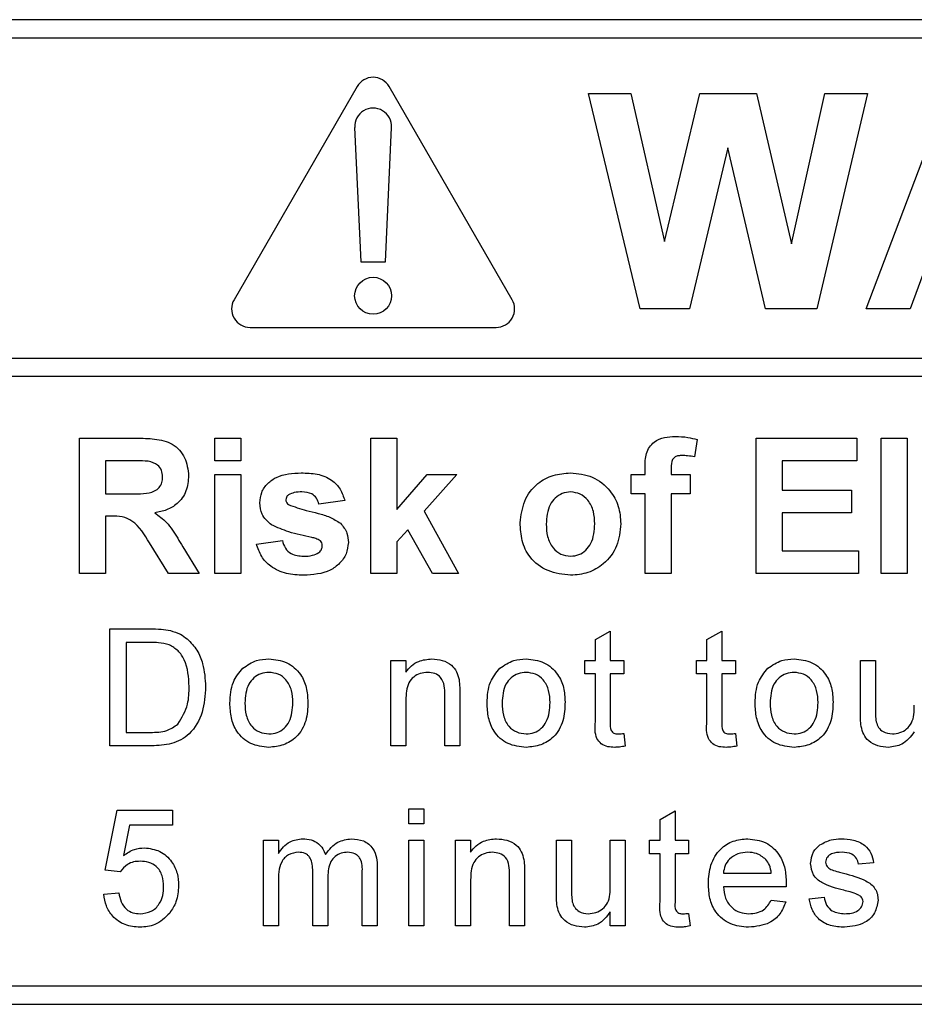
# Paper-space layout 'Blatt3' of a CAD drawing. Header units: millimetres. Extents: x 5 to 418, y 2 to 292.
# Tile 28 of 97: x 109.97 to 112.4, y 198.79 to 201.46. Entities that reach past the tile are written whole.
import ezdxf

# ---------------------------------------------------------------- set-up
doc = ezdxf.new("R2010")
doc.units = ezdxf.units.MM

psp = doc.layouts.new('Blatt3')

# ---------------------------------------------------------------- linework, layer by layer
at = {"color": 7, "linetype": 'Continuous', "lineweight": 25}
for p, q in [((116.0962, 201.4563), (107.7628, 201.4563)), ((116.0962, 201.4063), (109.8962, 201.4063)), ((110.8862, 201.2753), (110.5529, 200.698)), ((111.3061, 200.698), (110.9728, 201.2753)), ((111.6525, 200.673), (111.5128, 201.2563)), ((111.5128, 201.2563), (111.6278, 201.2563)), ((111.6278, 201.2563), (111.7185, 200.8556)), ((111.7185, 200.8556), (111.8144, 201.2563)), ((111.8144, 201.2563), (111.9675, 201.2563)), ((111.9675, 201.2563), (112.0625, 200.8489)), ((112.0625, 200.8489), (112.153, 201.2563)), ((112.2682, 201.2563), (112.1311, 200.673)), ((112.153, 201.2563), (112.2682, 201.2563)), ((112.2649, 200.673), (112.4854, 201.2563)), ((110.8795, 201.1647), (110.8962, 200.8003)), ((110.9628, 200.8003), (110.9794, 201.1647)), ((111.8905, 201.1091), (111.7861, 200.673)), ((111.9922, 200.673), (111.8905, 201.1091)), ((110.8962, 200.8003), (110.9628, 200.8003)), ((112.4337, 200.8076), (112.3845, 200.673)), ((111.7861, 200.673), (111.6525, 200.673)), ((112.1311, 200.673), (111.9922, 200.673)), ((112.3845, 200.673), (112.2649, 200.673)), ((110.5962, 200.623), (111.2628, 200.623)), ((109.8962, 200.5398), (116.2128, 200.5398)), ((116.2128, 200.4898), (109.8962, 200.4898)), ((110.1338, 199.9563), (110.1338, 200.323)), ((110.1338, 200.323), (110.2876, 200.323)), ((110.5004, 200.323), (110.5709, 200.323)), ((110.5004, 200.2619), (110.5004, 200.323)), ((110.5709, 200.323), (110.5709, 200.2619)), ((110.9235, 199.9563), (110.9235, 200.323)), ((110.9235, 200.323), (110.994, 200.323)), ((110.994, 200.323), (110.994, 200.1299)), ((111.9671, 199.9563), (111.9671, 200.323)), ((111.9671, 200.323), (112.2398, 200.323)), ((112.2398, 200.323), (112.2398, 200.2619)), ((112.3056, 199.9563), (112.3056, 200.323)), ((112.3056, 200.323), (112.3761, 200.323)), ((112.3761, 200.323), (112.3761, 199.9563)), ((111.8073, 200.3191), (111.8002, 200.272)), ((110.2043, 200.2619), (110.2043, 200.1726)), ((110.2642, 200.2619), (110.2043, 200.2619)), ((110.5709, 200.2619), (110.5004, 200.2619)), ((111.6662, 200.2243), (111.6662, 200.2436)), ((111.7368, 200.2425), (111.7368, 200.2243)), ((112.2398, 200.2619), (112.0376, 200.2619)), ((112.0376, 200.2619), (112.0376, 200.182)), ((110.5004, 200.2243), (110.5709, 200.2243)), ((110.5004, 199.9563), (110.5004, 200.2243)), ((110.5709, 200.2243), (110.5709, 199.9563)), ((110.994, 200.1299), (111.0763, 200.2243)), ((111.1562, 200.2243), (111.0677, 200.1249)), ((111.0763, 200.2243), (111.1562, 200.2243)), ((111.6286, 200.1726), (111.6286, 200.2243)), ((111.6286, 200.2243), (111.6662, 200.2243)), ((111.7368, 200.2243), (111.7885, 200.2243)), ((111.7885, 200.2243), (111.7885, 200.1726)), ((110.2043, 200.1726), (110.2611, 200.1726)), ((111.6662, 200.1726), (111.6286, 200.1726)), ((111.6662, 199.9563), (111.6662, 200.1726)), ((111.7885, 200.1726), (111.7368, 200.1726)), ((111.7368, 200.1726), (111.7368, 199.9563)), ((112.0376, 200.182), (112.2256, 200.182)), ((112.2256, 200.182), (112.2256, 200.1209)), ((110.853, 200.1538), (110.7825, 200.1444)), ((110.2043, 200.1115), (110.2043, 199.9563)), ((110.2201, 200.1115), (110.2043, 200.1115)), ((111.0677, 200.1249), (111.1609, 199.9563)), ((112.2256, 200.1209), (112.0376, 200.1209)), ((112.0376, 200.1209), (112.0376, 200.0174)), ((111.0231, 200.0748), (110.994, 200.0421)), ((111.0904, 199.9563), (111.0231, 200.0748)), ((110.3757, 199.9563), (110.3236, 200.0396)), ((110.4137, 200.0289), (110.4581, 199.9563)), ((110.6133, 200.0362), (110.6838, 200.0456)), ((110.994, 200.0421), (110.994, 199.9563)), ((112.0376, 200.0174), (112.2445, 200.0174)), ((112.2445, 200.0174), (112.2445, 199.9563)), ((110.2043, 199.9563), (110.1338, 199.9563)), ((110.4581, 199.9563), (110.3757, 199.9563)), ((110.5709, 199.9563), (110.5004, 199.9563)), ((110.994, 199.9563), (110.9235, 199.9563)), ((111.1609, 199.9563), (111.0904, 199.9563)), ((111.7368, 199.9563), (111.6662, 199.9563)), ((112.2445, 199.9563), (111.9671, 199.9563)), ((112.3761, 199.9563), (112.3056, 199.9563)), ((110.216, 199.4897), (110.216, 199.8063)), ((110.216, 199.8063), (110.3243, 199.8063)), ((111.5314, 199.7774), (111.572, 199.8005)), ((111.572, 199.8005), (111.572, 199.7211)), ((111.8335, 199.7774), (111.8741, 199.8005)), ((111.8741, 199.8005), (111.8741, 199.7211)), ((110.2607, 199.7698), (110.2607, 199.5262)), ((110.3249, 199.7698), (110.2607, 199.7698)), ((111.5314, 199.7211), (111.5314, 199.7774)), ((111.8335, 199.7211), (111.8335, 199.7774)), ((110.9777, 199.4897), (110.9777, 199.7211)), ((110.9777, 199.7211), (111.0183, 199.7211)), ((111.0183, 199.7211), (111.0183, 199.6888)), ((111.503, 199.7211), (111.5314, 199.7211)), ((111.503, 199.6845), (111.503, 199.7211)), ((111.572, 199.7211), (111.6086, 199.7211)), ((111.6086, 199.7211), (111.6086, 199.6845)), ((111.805, 199.6845), (111.805, 199.7211)), ((111.805, 199.7211), (111.8335, 199.7211)), ((111.8741, 199.7211), (111.9106, 199.7211)), ((111.9106, 199.7211), (111.9106, 199.6845)), ((112.2492, 199.7211), (112.2898, 199.7211)), ((112.2492, 199.5784), (112.2492, 199.7211)), ((112.2898, 199.7211), (112.2898, 199.5952)), ((111.5314, 199.6845), (111.503, 199.6845)), ((111.5314, 199.5547), (111.5314, 199.6845)), ((111.6086, 199.6845), (111.572, 199.6845)), ((111.572, 199.6845), (111.572, 199.5532)), ((111.8335, 199.6845), (111.805, 199.6845)), ((111.8335, 199.5547), (111.8335, 199.6845)), ((111.9106, 199.6845), (111.8741, 199.6845)), ((111.8741, 199.6845), (111.8741, 199.5532)), ((111.1238, 199.4897), (111.1238, 199.6278)), ((111.1644, 199.6313), (111.1644, 199.4897)), ((111.0183, 199.6137), (111.0183, 199.4897)), ((110.2607, 199.5262), (110.326, 199.5262)), ((111.6086, 199.5232), (111.6126, 199.4891)), ((111.9106, 199.5232), (111.9147, 199.4891)), ((110.3295, 199.4897), (110.216, 199.4897)), ((111.0183, 199.4897), (110.9777, 199.4897)), ((111.1644, 199.4897), (111.1238, 199.4897)), ((110.2039, 199.1527), (110.2363, 199.3151)), ((110.2363, 199.3151), (110.3865, 199.3151)), ((110.3865, 199.3151), (110.3865, 199.2745)), ((111.0264, 199.2786), (111.0264, 199.3192)), ((111.0264, 199.3192), (111.067, 199.3192)), ((111.067, 199.3192), (111.067, 199.2786)), ((111.7068, 199.2902), (111.7474, 199.3133)), ((111.7474, 199.3133), (111.7474, 199.2339)), ((111.7068, 199.2339), (111.7068, 199.2902)), ((110.2695, 199.2745), (110.2534, 199.1925)), ((110.3865, 199.2745), (110.2695, 199.2745)), ((111.067, 199.2786), (111.0264, 199.2786)), ((110.6323, 199.0025), (110.6323, 199.2339)), ((110.6323, 199.2339), (110.6729, 199.2339)), ((110.6729, 199.2339), (110.6729, 199.1978)), ((111.0264, 199.0025), (111.0264, 199.2339)), ((111.0264, 199.2339), (111.067, 199.2339)), ((111.067, 199.2339), (111.067, 199.0025)), ((111.153, 199.0025), (111.153, 199.2339)), ((111.153, 199.2339), (111.1936, 199.2339)), ((111.1936, 199.2339), (111.1936, 199.2016)), ((111.4259, 199.0912), (111.4259, 199.2339)), ((111.4259, 199.2339), (111.4665, 199.2339)), ((111.4665, 199.2339), (111.4665, 199.108)), ((111.572, 199.1124), (111.572, 199.2339)), ((111.572, 199.2339), (111.6126, 199.2339)), ((111.6126, 199.2339), (111.6126, 199.0025)), ((111.6784, 199.1974), (111.6784, 199.2339)), ((111.6784, 199.2339), (111.7068, 199.2339)), ((111.7474, 199.2339), (111.7839, 199.2339)), ((111.7839, 199.2339), (111.7839, 199.1974)), ((111.7068, 199.1974), (111.6784, 199.1974)), ((111.7068, 199.0675), (111.7068, 199.1974)), ((111.7839, 199.1974), (111.7474, 199.1974)), ((111.7474, 199.1974), (111.7474, 199.066)), ((110.2445, 199.1486), (110.2039, 199.1527)), ((110.7662, 199.0025), (110.7662, 199.1501)), ((110.9408, 199.1606), (110.9408, 199.0025)), ((112.2849, 199.173), (112.2443, 199.1689)), ((110.6729, 199.1203), (110.6729, 199.0025)), ((110.8068, 199.1345), (110.8068, 199.0025)), ((110.9002, 199.0025), (110.9002, 199.1456)), ((111.1936, 199.1266), (111.1936, 199.0025)), ((111.2992, 199.0025), (111.2992, 199.1406)), ((111.3398, 199.1441), (111.3398, 199.0025)), ((111.8781, 199.1446), (112.008, 199.1446)), ((112.0484, 199.108), (111.8781, 199.108)), ((110.1998, 199.0877), (110.2404, 199.0918)), ((112.0076, 199.0715), (112.0474, 199.0674)), ((112.1103, 199.0756), (112.1509, 199.0796)), ((111.572, 199.0025), (111.572, 199.0403)), ((111.7839, 199.036), (111.788, 199.0019)), ((110.6729, 199.0025), (110.6323, 199.0025)), ((110.8068, 199.0025), (110.7662, 199.0025)), ((110.9408, 199.0025), (110.9002, 199.0025)), ((111.067, 199.0025), (111.0264, 199.0025)), ((111.1936, 199.0025), (111.153, 199.0025)), ((111.3398, 199.0025), (111.2992, 199.0025)), ((111.6126, 199.0025), (111.572, 199.0025)), ((109.8962, 198.8397), (116.0962, 198.8397)), ((107.7628, 198.7897), (116.0962, 198.7897))]:
    psp.add_line(p, q, dxfattribs=at)
psp.add_circle((110.9295, 200.7087), 0.05, dxfattribs=at)
for centre, start, end in [((110.9295, 201.2503), 30, 150), ((110.9295, 201.167), 357.3893, 182.6107), ((110.5962, 200.673), 150, 270), ((111.2628, 200.673), 270, 30)]:
    psp.add_arc(centre, 0.05, start, end, dxfattribs=at)
for points, knots in [([(110.2876, 200.323), (110.3043, 200.3227), (110.3375, 200.3222), (110.3799, 200.3134), (110.4058, 200.2915), (110.4249, 200.2635), (110.4279, 200.2382), (110.4299, 200.2214)], [0, 0, 0, 0, 0.2511382, 0.5005379, 0.6257426, 0.7510544, 1, 1, 1, 1]), ([(111.6662, 200.2436), (111.6662, 200.2565), (111.6661, 200.282), (111.6871, 200.3138), (111.7183, 200.3262), (111.7383, 200.3272), (111.7483, 200.3277)], [0, 0, 0, 0, 0.281801, 0.55777, 0.778465, 1, 1, 1, 1]), ([(111.7483, 200.3277), (111.7595, 200.3273), (111.7795, 200.3265), (111.7988, 200.3214), (111.8073, 200.3191)], [0, 0, 0, 0, 0.559885, 1, 1, 1, 1]), ([(111.7665, 200.276), (111.7632, 200.2759), (111.7567, 200.2756), (111.7471, 200.2728), (111.7369, 200.2619), (111.7368, 200.2505), (111.7368, 200.2425)], [0, 0, 0, 0, 0.187802, 0.374953, 0.560679, 1, 1, 1, 1]), ([(111.8002, 200.272), (111.794, 200.2733), (111.7829, 200.2755), (111.7715, 200.2759), (111.7665, 200.276)], [0, 0, 0, 0, 0.559847, 1, 1, 1, 1]), ([(110.3203, 200.2607), (110.3098, 200.2612), (110.2911, 200.262), (110.2724, 200.2619), (110.2642, 200.2619)], [0, 0, 0, 0, 0.559921, 1, 1, 1, 1]), ([(110.3594, 200.2182), (110.3589, 200.2242), (110.3579, 200.2361), (110.3445, 200.2542), (110.3295, 200.2582), (110.3203, 200.2607)], [0, 0, 0, 0, 0.2810837, 0.5612808, 1, 1, 1, 1]), ([(110.2611, 200.1726), (110.2818, 200.1719), (110.3078, 200.171), (110.338, 200.179), (110.3506, 200.1887), (110.3584, 200.2026), (110.3591, 200.213), (110.3594, 200.2182)], [0, 0, 0, 0, 0.500908, 0.625718, 0.750365, 0.875021, 1, 1, 1, 1]), ([(110.4299, 200.2214), (110.4287, 200.2073), (110.4263, 200.179), (110.4024, 200.1455), (110.3706, 200.1271), (110.3489, 200.1228), (110.338, 200.1206)], [0, 0, 0, 0, 0.279943, 0.558974, 0.779184, 1, 1, 1, 1]), ([(110.6227, 200.1475), (110.6236, 200.1573), (110.6256, 200.1768), (110.6431, 200.2013), (110.6782, 200.2261), (110.7115, 200.2278), (110.735, 200.229)], [0, 0, 0, 0, 0.186756, 0.373549, 0.56049, 1, 1, 1, 1]), ([(110.735, 200.229), (110.7493, 200.2285), (110.7778, 200.2276), (110.8164, 200.2137), (110.842, 200.1858), (110.8493, 200.1644), (110.853, 200.1538)], [0, 0, 0, 0, 0.280825, 0.559925, 0.77968, 1, 1, 1, 1]), ([(111.3278, 200.0941), (111.3303, 200.114), (111.3353, 200.1539), (111.3702, 200.2005), (111.4167, 200.2251), (111.4481, 200.2277), (111.4639, 200.229)], [0, 0, 0, 0, 0.2799501, 0.5591471, 0.779424, 1, 1, 1, 1]), ([(111.4639, 200.229), (111.4843, 200.227), (111.5252, 200.2229), (111.5708, 200.1854), (111.5969, 200.1391), (111.5993, 200.1071), (111.6004, 200.091)], [0, 0, 0, 0, 0.279785, 0.559124, 0.779388, 1, 1, 1, 1]), ([(110.7005, 200.1696), (110.6982, 200.1675), (110.694, 200.1636), (110.6934, 200.158), (110.6932, 200.1555)], [0, 0, 0, 0, 0.559411, 1, 1, 1, 1]), ([(110.7368, 200.1773), (110.7297, 200.1772), (110.717, 200.1772), (110.7056, 200.1719), (110.7005, 200.1696)], [0, 0, 0, 0, 0.5610172, 1, 1, 1, 1]), ([(110.7825, 200.1444), (110.7807, 200.1499), (110.7771, 200.1608), (110.7611, 200.1756), (110.746, 200.1766), (110.7368, 200.1773)], [0, 0, 0, 0, 0.28081, 0.560758, 1, 1, 1, 1]), ([(111.4643, 200.1773), (111.4566, 200.1765), (111.4413, 200.175), (111.422, 200.1615), (111.4015, 200.1348), (111.3996, 200.1087), (111.3983, 200.0903)], [0, 0, 0, 0, 0.186985, 0.373878, 0.561022, 1, 1, 1, 1]), ([(111.5299, 200.0908), (111.5294, 200.1022), (111.5283, 200.125), (111.5143, 200.1542), (111.4912, 200.174), (111.4732, 200.1762), (111.4643, 200.1773)], [0, 0, 0, 0, 0.281043, 0.560553, 0.78042, 1, 1, 1, 1]), ([(110.6545, 200.0879), (110.6442, 200.0969), (110.6259, 200.1129), (110.6236, 200.1369), (110.6227, 200.1475)], [0, 0, 0, 0, 0.558645, 1, 1, 1, 1]), ([(110.6932, 200.1555), (110.6936, 200.1527), (110.6944, 200.1477), (110.6983, 200.1444), (110.7, 200.143)], [0, 0, 0, 0, 0.558274, 1, 1, 1, 1]), ([(110.7, 200.143), (110.7161, 200.1372), (110.7426, 200.1278), (110.7808, 200.1198), (110.8128, 200.1102), (110.8315, 200.0984), (110.8409, 200.0924)], [0, 0, 0, 0, 0.339607, 0.560063, 0.78038, 1, 1, 1, 1]), ([(110.3236, 200.0396), (110.3104, 200.0618), (110.292, 200.0927), (110.2498, 200.1118), (110.23, 200.1116), (110.2201, 200.1115)], [0, 0, 0, 0, 0.560986, 0.779305, 1, 1, 1, 1]), ([(110.338, 200.1206), (110.3491, 200.1126), (110.3676, 200.0995), (110.3864, 200.0742), (110.4005, 200.0519), (110.4093, 200.0366), (110.4137, 200.0289)], [0, 0, 0, 0, 0.339561, 0.559573, 0.779778, 1, 1, 1, 1]), ([(110.7632, 200.0539), (110.7422, 200.0583), (110.7048, 200.066), (110.6698, 200.0812), (110.6545, 200.0879)], [0, 0, 0, 0, 0.560705, 1, 1, 1, 1]), ([(110.8409, 200.0924), (110.848, 200.084), (110.8609, 200.0688), (110.8619, 200.0491), (110.8624, 200.0404)], [0, 0, 0, 0, 0.558015, 1, 1, 1, 1]), ([(111.4643, 199.9516), (111.4435, 199.954), (111.402, 199.9587), (111.3533, 199.9953), (111.3305, 200.045), (111.3287, 200.0777), (111.3278, 200.0941)], [0, 0, 0, 0, 0.280145, 0.558899, 0.779053, 1, 1, 1, 1]), ([(111.3983, 200.0903), (111.3988, 200.0788), (111.3999, 200.0559), (111.4139, 200.0265), (111.4372, 200.0066), (111.4552, 200.0044), (111.4643, 200.0033)], [0, 0, 0, 0, 0.281015, 0.560464, 0.780394, 1, 1, 1, 1]), ([(111.6004, 200.091), (111.5984, 200.0706), (111.5944, 200.0297), (111.5583, 199.9831), (111.5125, 199.9555), (111.4804, 199.9529), (111.4643, 199.9516)], [0, 0, 0, 0, 0.279924, 0.559367, 0.779516, 1, 1, 1, 1]), ([(111.4643, 200.0033), (111.4719, 200.0041), (111.4873, 200.0056), (111.5066, 200.0192), (111.5268, 200.0462), (111.5286, 200.0724), (111.5299, 200.0908)], [0, 0, 0, 0, 0.18693, 0.373819, 0.560978, 1, 1, 1, 1]), ([(110.7868, 200.0448), (110.7826, 200.0472), (110.7752, 200.0513), (110.7668, 200.0531), (110.7632, 200.0539)], [0, 0, 0, 0, 0.558614, 1, 1, 1, 1]), ([(110.7411, 199.9516), (110.7255, 199.9524), (110.6943, 199.9539), (110.6537, 199.9718), (110.6253, 200.0014), (110.6173, 200.0246), (110.6133, 200.0362)], [0, 0, 0, 0, 0.280651, 0.560003, 0.779956, 1, 1, 1, 1]), ([(110.6838, 200.0456), (110.6859, 200.0386), (110.6901, 200.0245), (110.7102, 200.0056), (110.7294, 200.0042), (110.7411, 200.0033)], [0, 0, 0, 0, 0.280993, 0.560665, 1, 1, 1, 1]), ([(110.8624, 200.0404), (110.8612, 200.0298), (110.8588, 200.0088), (110.8396, 199.9828), (110.8023, 199.9555), (110.7663, 199.9532), (110.7411, 199.9516)], [0, 0, 0, 0, 0.186725, 0.373655, 0.5608, 1, 1, 1, 1]), ([(110.7826, 200.0132), (110.7855, 200.0161), (110.7909, 200.0212), (110.7916, 200.0285), (110.7919, 200.0318)], [0, 0, 0, 0, 0.558844, 1, 1, 1, 1]), ([(110.7919, 200.0318), (110.7917, 200.0345), (110.7912, 200.0394), (110.7882, 200.0432), (110.7868, 200.0448)], [0, 0, 0, 0, 0.559319, 1, 1, 1, 1]), ([(110.7411, 200.0033), (110.7493, 200.0035), (110.7639, 200.0038), (110.7769, 200.0103), (110.7826, 200.0132)], [0, 0, 0, 0, 0.560783, 1, 1, 1, 1]), ([(110.3243, 199.8063), (110.3348, 199.8063), (110.3536, 199.8062), (110.3721, 199.8031), (110.3803, 199.8018)], [0, 0, 0, 0, 0.560174, 1, 1, 1, 1]), ([(110.3803, 199.8018), (110.3896, 199.7991), (110.4064, 199.7943), (110.4202, 199.7838), (110.4263, 199.7791)], [0, 0, 0, 0, 0.559847, 1, 1, 1, 1]), ([(110.3772, 199.7633), (110.3676, 199.7656), (110.3504, 199.7698), (110.3327, 199.7698), (110.3249, 199.7698)], [0, 0, 0, 0, 0.559255, 1, 1, 1, 1]), ([(110.4312, 199.6504), (110.4298, 199.6755), (110.4278, 199.7106), (110.4025, 199.7484), (110.3856, 199.7583), (110.3772, 199.7633)], [0, 0, 0, 0, 0.55915, 0.78004, 1, 1, 1, 1]), ([(110.4263, 199.7791), (110.4356, 199.7695), (110.4543, 199.7502), (110.4723, 199.705), (110.4745, 199.6707), (110.4759, 199.6497)], [0, 0, 0, 0, 0.279769, 0.559929, 1, 1, 1, 1]), ([(110.5765, 199.6997), (110.5885, 199.708), (110.6099, 199.7229), (110.6359, 199.7245), (110.6473, 199.7251)], [0, 0, 0, 0, 0.5590331, 1, 1, 1, 1]), ([(110.6473, 199.7251), (110.664, 199.7233), (110.6972, 199.7197), (110.7334, 199.6872), (110.7507, 199.6477), (110.7521, 199.6216), (110.7527, 199.6086)], [0, 0, 0, 0, 0.279556, 0.5586, 0.778991, 1, 1, 1, 1]), ([(111.0183, 199.6888), (111.023, 199.6949), (111.0325, 199.7071), (111.0565, 199.7222), (111.0765, 199.724), (111.0887, 199.7251)], [0, 0, 0, 0, 0.280554, 0.560815, 1, 1, 1, 1]), ([(111.0887, 199.7251), (111.0982, 199.7244), (111.117, 199.7228), (111.1414, 199.7106), (111.1566, 199.6908), (111.1604, 199.6764), (111.1623, 199.6692)], [0, 0, 0, 0, 0.280216, 0.559971, 0.779636, 1, 1, 1, 1]), ([(111.2731, 199.6997), (111.2851, 199.708), (111.3066, 199.7229), (111.3325, 199.7245), (111.344, 199.7251)], [0, 0, 0, 0, 0.5590331, 1, 1, 1, 1]), ([(111.344, 199.7251), (111.3606, 199.7233), (111.3939, 199.7197), (111.43, 199.6872), (111.4474, 199.6477), (111.4487, 199.6216), (111.4494, 199.6086)], [0, 0, 0, 0, 0.279556, 0.5586, 0.778991, 1, 1, 1, 1]), ([(111.999, 199.6997), (112.011, 199.708), (112.0325, 199.7229), (112.0584, 199.7245), (112.0699, 199.7251)], [0, 0, 0, 0, 0.5590331, 1, 1, 1, 1]), ([(112.0699, 199.7251), (112.0865, 199.7233), (112.1198, 199.7197), (112.1559, 199.6872), (112.1732, 199.6477), (112.1746, 199.6216), (112.1753, 199.6086)], [0, 0, 0, 0, 0.279556, 0.5586, 0.778991, 1, 1, 1, 1]), ([(110.5416, 199.6054), (110.5425, 199.6253), (110.5442, 199.6607), (110.5666, 199.6878), (110.5765, 199.6997)], [0, 0, 0, 0, 0.560963, 1, 1, 1, 1]), ([(110.6473, 199.6886), (110.6399, 199.688), (110.625, 199.6867), (110.6056, 199.6746), (110.5851, 199.6489), (110.5834, 199.6234), (110.5822, 199.6055)], [0, 0, 0, 0, 0.187137, 0.374025, 0.561097, 1, 1, 1, 1]), ([(110.7121, 199.6067), (110.7117, 199.6177), (110.7107, 199.6397), (110.6964, 199.6678), (110.6733, 199.6858), (110.656, 199.6877), (110.6473, 199.6886)], [0, 0, 0, 0, 0.281064, 0.560316, 0.780174, 1, 1, 1, 1]), ([(111.0774, 199.6886), (111.0706, 199.688), (111.0571, 199.6869), (111.0387, 199.6772), (111.0193, 199.6538), (111.0187, 199.6303), (111.0183, 199.6137)], [0, 0, 0, 0, 0.187273, 0.374362, 0.56054, 1, 1, 1, 1]), ([(111.1238, 199.6278), (111.1237, 199.636), (111.1236, 199.6523), (111.1153, 199.6748), (111.0968, 199.6869), (111.0839, 199.688), (111.0774, 199.6886)], [0, 0, 0, 0, 0.2816799, 0.5597852, 0.7795872, 1, 1, 1, 1]), ([(111.2383, 199.6054), (111.2392, 199.6253), (111.2408, 199.6607), (111.2633, 199.6878), (111.2731, 199.6997)], [0, 0, 0, 0, 0.560963, 1, 1, 1, 1]), ([(111.344, 199.6886), (111.3365, 199.688), (111.3217, 199.6867), (111.3023, 199.6746), (111.2817, 199.6489), (111.2801, 199.6234), (111.2789, 199.6055)], [0, 0, 0, 0, 0.187137, 0.374025, 0.561097, 1, 1, 1, 1]), ([(111.4088, 199.6067), (111.4083, 199.6177), (111.4073, 199.6397), (111.393, 199.6678), (111.37, 199.6858), (111.3526, 199.6877), (111.344, 199.6886)], [0, 0, 0, 0, 0.281064, 0.560316, 0.780174, 1, 1, 1, 1]), ([(111.9642, 199.6054), (111.9651, 199.6253), (111.9667, 199.6607), (111.9892, 199.6878), (111.999, 199.6997)], [0, 0, 0, 0, 0.560963, 1, 1, 1, 1]), ([(112.0699, 199.6886), (112.0624, 199.688), (112.0476, 199.6867), (112.0282, 199.6746), (112.0076, 199.6489), (112.006, 199.6234), (112.0048, 199.6055)], [0, 0, 0, 0, 0.187137, 0.374025, 0.561097, 1, 1, 1, 1]), ([(112.1347, 199.6067), (112.1342, 199.6177), (112.1332, 199.6397), (112.1189, 199.6678), (112.0959, 199.6858), (112.0785, 199.6877), (112.0699, 199.6886)], [0, 0, 0, 0, 0.281064, 0.560316, 0.780174, 1, 1, 1, 1]), ([(111.1623, 199.6692), (111.1631, 199.6621), (111.1644, 199.6495), (111.1644, 199.6368), (111.1644, 199.6313)], [0, 0, 0, 0, 0.559791, 1, 1, 1, 1]), ([(110.4759, 199.6497), (110.4743, 199.6266), (110.4711, 199.5805), (110.4388, 199.5209), (110.3841, 199.4919), (110.3477, 199.4904), (110.3295, 199.4897)], [0, 0, 0, 0, 0.28084, 0.559952, 0.779068, 1, 1, 1, 1]), ([(110.4008, 199.5486), (110.4113, 199.5661), (110.4303, 199.5976), (110.4309, 199.6342), (110.4312, 199.6504)], [0, 0, 0, 0, 0.5574522, 1, 1, 1, 1]), ([(110.6473, 199.4856), (110.6303, 199.4874), (110.5964, 199.491), (110.5595, 199.5246), (110.5436, 199.5656), (110.5423, 199.5921), (110.5416, 199.6054)], [0, 0, 0, 0, 0.279616, 0.558371, 0.778858, 1, 1, 1, 1]), ([(110.5822, 199.6055), (110.5827, 199.5943), (110.5837, 199.5721), (110.5973, 199.5431), (110.621, 199.525), (110.6385, 199.5231), (110.6473, 199.5221)], [0, 0, 0, 0, 0.281129, 0.560384, 0.780159, 1, 1, 1, 1]), ([(110.7527, 199.6086), (110.7522, 199.5913), (110.751, 199.557), (110.7263, 199.5137), (110.6877, 199.4897), (110.6608, 199.487), (110.6473, 199.4856)], [0, 0, 0, 0, 0.281033, 0.559513, 0.779602, 1, 1, 1, 1]), ([(110.6473, 199.5221), (110.6548, 199.5228), (110.6699, 199.5241), (110.6892, 199.5367), (110.7096, 199.5629), (110.7111, 199.5886), (110.7121, 199.6067)], [0, 0, 0, 0, 0.187044, 0.373945, 0.560983, 1, 1, 1, 1]), ([(111.344, 199.4856), (111.327, 199.4874), (111.2931, 199.491), (111.2562, 199.5246), (111.2402, 199.5656), (111.2389, 199.5921), (111.2383, 199.6054)], [0, 0, 0, 0, 0.279616, 0.558371, 0.778858, 1, 1, 1, 1]), ([(111.2789, 199.6055), (111.2794, 199.5943), (111.2804, 199.5721), (111.294, 199.5431), (111.3176, 199.525), (111.3352, 199.5231), (111.344, 199.5221)], [0, 0, 0, 0, 0.281129, 0.560384, 0.780159, 1, 1, 1, 1]), ([(111.4494, 199.6086), (111.4488, 199.5913), (111.4477, 199.557), (111.423, 199.5137), (111.3844, 199.4897), (111.3575, 199.487), (111.344, 199.4856)], [0, 0, 0, 0, 0.281033, 0.559513, 0.779602, 1, 1, 1, 1]), ([(111.344, 199.5221), (111.3515, 199.5228), (111.3665, 199.5241), (111.3859, 199.5367), (111.4062, 199.5629), (111.4077, 199.5886), (111.4088, 199.6067)], [0, 0, 0, 0, 0.187044, 0.373945, 0.560983, 1, 1, 1, 1]), ([(112.0699, 199.4856), (112.0529, 199.4874), (112.019, 199.491), (111.9821, 199.5246), (111.9661, 199.5656), (111.9648, 199.5921), (111.9642, 199.6054)], [0, 0, 0, 0, 0.279616, 0.558371, 0.778858, 1, 1, 1, 1]), ([(112.0048, 199.6055), (112.0053, 199.5943), (112.0063, 199.5721), (112.0199, 199.5431), (112.0435, 199.525), (112.0611, 199.5231), (112.0699, 199.5221)], [0, 0, 0, 0, 0.2811293, 0.560384, 0.7801589, 1, 1, 1, 1]), ([(112.1753, 199.6086), (112.1747, 199.5913), (112.1736, 199.557), (112.1489, 199.5137), (112.1103, 199.4897), (112.0834, 199.487), (112.0699, 199.4856)], [0, 0, 0, 0, 0.281033, 0.559513, 0.779602, 1, 1, 1, 1]), ([(112.0699, 199.5221), (112.0774, 199.5228), (112.0924, 199.5241), (112.1118, 199.5367), (112.1321, 199.5629), (112.1336, 199.5886), (112.1347, 199.6067)], [0, 0, 0, 0, 0.1870444, 0.3739447, 0.5609834, 1, 1, 1, 1]), ([(112.2515, 199.542), (112.2507, 199.5488), (112.2492, 199.5609), (112.2492, 199.573), (112.2492, 199.5784)], [0, 0, 0, 0, 0.559839, 1, 1, 1, 1]), ([(112.2898, 199.5952), (112.2898, 199.5876), (112.2897, 199.574), (112.2914, 199.5605), (112.2921, 199.5546)], [0, 0, 0, 0, 0.560241, 1, 1, 1, 1]), ([(112.3359, 199.5221), (112.3428, 199.5228), (112.3567, 199.5242), (112.3753, 199.5345), (112.3949, 199.5586), (112.3951, 199.5827), (112.3953, 199.5995)], [0, 0, 0, 0, 0.187111, 0.374253, 0.560834, 1, 1, 1, 1]), ([(110.326, 199.5262), (110.3413, 199.5262), (110.3687, 199.5262), (110.391, 199.5418), (110.4008, 199.5486)], [0, 0, 0, 0, 0.561861, 1, 1, 1, 1]), ([(111.584, 199.4856), (111.5776, 199.4858), (111.5649, 199.4863), (111.5466, 199.4937), (111.5291, 199.5169), (111.5304, 199.5391), (111.5314, 199.5547)], [0, 0, 0, 0, 0.1874327, 0.3738211, 0.5594622, 1, 1, 1, 1]), ([(111.572, 199.5532), (111.5715, 199.5456), (111.5709, 199.5361), (111.5772, 199.5268), (111.5833, 199.5225), (111.5889, 199.5223), (111.5926, 199.5221)], [0, 0, 0, 0, 0.499596, 0.625239, 0.750354, 1, 1, 1, 1]), ([(111.8861, 199.4856), (111.8797, 199.4858), (111.8669, 199.4863), (111.8486, 199.4937), (111.8311, 199.5169), (111.8325, 199.5391), (111.8335, 199.5547)], [0, 0, 0, 0, 0.187433, 0.373821, 0.559462, 1, 1, 1, 1]), ([(111.8741, 199.5532), (111.8736, 199.5456), (111.8729, 199.5361), (111.8792, 199.5268), (111.8854, 199.5225), (111.891, 199.5223), (111.8947, 199.5221)], [0, 0, 0, 0, 0.499596, 0.625239, 0.750354, 1, 1, 1, 1]), ([(112.2921, 199.5546), (112.2939, 199.5494), (112.2975, 199.5389), (112.3128, 199.5249), (112.3272, 199.5232), (112.3359, 199.5221)], [0, 0, 0, 0, 0.280864, 0.561194, 1, 1, 1, 1]), ([(111.5926, 199.5221), (111.5956, 199.5222), (111.6009, 199.5224), (111.6062, 199.5229), (111.6086, 199.5232)], [0, 0, 0, 0, 0.559965, 1, 1, 1, 1]), ([(111.8947, 199.5221), (111.8977, 199.5222), (111.903, 199.5224), (111.9083, 199.5229), (111.9106, 199.5232)], [0, 0, 0, 0, 0.559965, 1, 1, 1, 1]), ([(112.325, 199.4856), (112.3155, 199.4865), (112.2966, 199.4882), (112.2725, 199.5006), (112.257, 199.5203), (112.2533, 199.5347), (112.2515, 199.542)], [0, 0, 0, 0, 0.280286, 0.560186, 0.779607, 1, 1, 1, 1]), ([(112.3953, 199.5275), (112.3852, 199.5143), (112.367, 199.4907), (112.3379, 199.4872), (112.325, 199.4856)], [0, 0, 0, 0, 0.559466, 1, 1, 1, 1]), ([(111.6126, 199.4891), (111.6073, 199.488), (111.5979, 199.4861), (111.5882, 199.4858), (111.584, 199.4856)], [0, 0, 0, 0, 0.5600783, 1, 1, 1, 1]), ([(111.9147, 199.4891), (111.9094, 199.488), (111.8999, 199.4861), (111.8903, 199.4858), (111.8861, 199.4856)], [0, 0, 0, 0, 0.560078, 1, 1, 1, 1]), ([(110.6729, 199.1978), (110.6771, 199.2041), (110.6856, 199.2166), (110.7075, 199.2338), (110.727, 199.2364), (110.739, 199.238)], [0, 0, 0, 0, 0.28095, 0.561784, 1, 1, 1, 1]), ([(110.739, 199.238), (110.7466, 199.2375), (110.7617, 199.2366), (110.7808, 199.2264), (110.7941, 199.2117), (110.7984, 199.2006), (110.8005, 199.195)], [0, 0, 0, 0, 0.280176, 0.559511, 0.779663, 1, 1, 1, 1]), ([(110.8005, 199.195), (110.8106, 199.2084), (110.8286, 199.2322), (110.8578, 199.2362), (110.8707, 199.238)], [0, 0, 0, 0, 0.560019, 1, 1, 1, 1]), ([(110.8707, 199.238), (110.8819, 199.2371), (110.9043, 199.2355), (110.9299, 199.2144), (110.9397, 199.1868), (110.9404, 199.1693), (110.9408, 199.1606)], [0, 0, 0, 0, 0.2803171, 0.5582261, 0.7787147, 1, 1, 1, 1]), ([(111.1936, 199.2016), (111.1984, 199.2077), (111.2079, 199.22), (111.2319, 199.235), (111.2519, 199.2368), (111.2641, 199.238)], [0, 0, 0, 0, 0.280554, 0.560815, 1, 1, 1, 1]), ([(111.2641, 199.238), (111.2736, 199.2372), (111.2924, 199.2356), (111.3168, 199.2235), (111.332, 199.2036), (111.3358, 199.1892), (111.3377, 199.182)], [0, 0, 0, 0, 0.280216, 0.559971, 0.779636, 1, 1, 1, 1]), ([(111.8375, 199.1162), (111.8385, 199.1334), (111.8405, 199.1676), (111.8662, 199.2099), (111.9041, 199.2346), (111.931, 199.2368), (111.9445, 199.238)], [0, 0, 0, 0, 0.280748, 0.559775, 0.779666, 1, 1, 1, 1]), ([(111.9445, 199.238), (111.9613, 199.236), (111.9948, 199.2321), (112.0306, 199.1982), (112.0466, 199.1578), (112.048, 199.1316), (112.0486, 199.1184)], [0, 0, 0, 0, 0.279366, 0.558398, 0.778885, 1, 1, 1, 1]), ([(112.1398, 199.2217), (112.1498, 199.227), (112.1676, 199.2365), (112.1876, 199.2375), (112.1965, 199.238)], [0, 0, 0, 0, 0.558938, 1, 1, 1, 1]), ([(112.1965, 199.238), (112.2079, 199.2373), (112.2306, 199.2359), (112.261, 199.2235), (112.2796, 199.1995), (112.2832, 199.1818), (112.2849, 199.173)], [0, 0, 0, 0, 0.280737, 0.560427, 0.77945, 1, 1, 1, 1]), ([(110.2534, 199.1925), (110.263, 199.1991), (110.2802, 199.2108), (110.3008, 199.2128), (110.3099, 199.2136)], [0, 0, 0, 0, 0.559939, 1, 1, 1, 1]), ([(110.3099, 199.2136), (110.3243, 199.2117), (110.3534, 199.2079), (110.384, 199.179), (110.4006, 199.1452), (110.402, 199.1225), (110.4028, 199.1111)], [0, 0, 0, 0, 0.2791704, 0.5587975, 0.7791691, 1, 1, 1, 1]), ([(110.7273, 199.2014), (110.718, 199.2001), (110.7041, 199.198), (110.6892, 199.1864), (110.6735, 199.1633), (110.6731, 199.1394), (110.6729, 199.1203)], [0, 0, 0, 0, 0.249225, 0.374862, 0.500555, 1, 1, 1, 1]), ([(110.7662, 199.1501), (110.7656, 199.1628), (110.7648, 199.1786), (110.7535, 199.1935), (110.7429, 199.2002), (110.7335, 199.2009), (110.7273, 199.2014)], [0, 0, 0, 0, 0.4985157, 0.6241345, 0.7496359, 1, 1, 1, 1]), ([(110.8609, 199.2014), (110.8548, 199.2009), (110.8426, 199.2), (110.8264, 199.1908), (110.8088, 199.1702), (110.8076, 199.1492), (110.8068, 199.1345)], [0, 0, 0, 0, 0.187283, 0.374334, 0.56118, 1, 1, 1, 1]), ([(110.9002, 199.1456), (110.9005, 199.1593), (110.9008, 199.1765), (110.8883, 199.192), (110.8774, 199.1996), (110.8675, 199.2007), (110.8609, 199.2014)], [0, 0, 0, 0, 0.499043, 0.624568, 0.750308, 1, 1, 1, 1]), ([(111.2528, 199.2014), (111.246, 199.2009), (111.2325, 199.1997), (111.2141, 199.19), (111.1947, 199.1666), (111.1941, 199.1431), (111.1936, 199.1266)], [0, 0, 0, 0, 0.187273, 0.374362, 0.56054, 1, 1, 1, 1]), ([(111.2992, 199.1406), (111.2991, 199.1488), (111.299, 199.1651), (111.2907, 199.1876), (111.2721, 199.1997), (111.2593, 199.2008), (111.2528, 199.2014)], [0, 0, 0, 0, 0.28168, 0.559785, 0.779587, 1, 1, 1, 1]), ([(111.9443, 199.2014), (111.9352, 199.2007), (111.9171, 199.1991), (111.8953, 199.1851), (111.8814, 199.1658), (111.8792, 199.1516), (111.8781, 199.1446)], [0, 0, 0, 0, 0.28019, 0.559728, 0.779642, 1, 1, 1, 1]), ([(111.9931, 199.182), (111.9851, 199.1884), (111.9706, 199.1998), (111.9524, 199.2009), (111.9443, 199.2014)], [0, 0, 0, 0, 0.5585118, 1, 1, 1, 1]), ([(112.1144, 199.1708), (112.1159, 199.182), (112.1186, 199.2021), (112.1334, 199.2157), (112.1398, 199.2217)], [0, 0, 0, 0, 0.558927, 1, 1, 1, 1]), ([(112.1995, 199.2014), (112.1896, 199.2012), (112.1749, 199.2009), (112.1609, 199.1905), (112.1557, 199.1822), (112.1552, 199.1774), (112.155, 199.175)], [0, 0, 0, 0, 0.49977, 0.749095, 0.874592, 1, 1, 1, 1]), ([(112.2443, 199.1689), (112.2429, 199.1745), (112.24, 199.1857), (112.2235, 199.1998), (112.2086, 199.2008), (112.1995, 199.2014)], [0, 0, 0, 0, 0.2803044, 0.560237, 1, 1, 1, 1]), ([(110.2986, 199.1771), (110.2926, 199.1768), (110.2807, 199.1762), (110.2604, 199.1679), (110.2505, 199.1559), (110.2445, 199.1486)], [0, 0, 0, 0, 0.2809249, 0.5611607, 1, 1, 1, 1]), ([(110.3622, 199.1087), (110.3615, 199.1186), (110.3603, 199.1384), (110.3453, 199.1633), (110.322, 199.1757), (110.3064, 199.1766), (110.2986, 199.1771)], [0, 0, 0, 0, 0.2806528, 0.559595, 0.7792903, 1, 1, 1, 1]), ([(111.3377, 199.182), (111.3384, 199.1749), (111.3398, 199.1623), (111.3398, 199.1497), (111.3398, 199.1441)], [0, 0, 0, 0, 0.559791, 1, 1, 1, 1]), ([(112.008, 199.1446), (112.007, 199.1523), (112.0051, 199.1661), (111.9968, 199.1771), (111.9931, 199.182)], [0, 0, 0, 0, 0.560674, 1, 1, 1, 1]), ([(112.155, 199.175), (112.1552, 199.1725), (112.1557, 199.1681), (112.1582, 199.1645), (112.1593, 199.1628)], [0, 0, 0, 0, 0.559236, 1, 1, 1, 1]), ([(112.2045, 199.0985), (112.1839, 199.1037), (112.1581, 199.1102), (112.1319, 199.1279), (112.1182, 199.1444), (112.1159, 199.1603), (112.1144, 199.1708)], [0, 0, 0, 0, 0.501321, 0.626592, 0.751817, 1, 1, 1, 1]), ([(112.1593, 199.1628), (112.1614, 199.1607), (112.1653, 199.1567), (112.1704, 199.1546), (112.1726, 199.1536)], [0, 0, 0, 0, 0.559084, 1, 1, 1, 1]), ([(112.1726, 199.1536), (112.1783, 199.1518), (112.1885, 199.1487), (112.1988, 199.1459), (112.2033, 199.1447)], [0, 0, 0, 0, 0.559965, 1, 1, 1, 1]), ([(112.2033, 199.1447), (112.2244, 199.1393), (112.2507, 199.1325), (112.2785, 199.1155), (112.2895, 199.1033), (112.2962, 199.0882), (112.2968, 199.0774), (112.2971, 199.072)], [0, 0, 0, 0, 0.500446, 0.625396, 0.750274, 0.875069, 1, 1, 1, 1]), ([(110.2984, 199.035), (110.3088, 199.036), (110.3296, 199.0382), (110.351, 199.0597), (110.3609, 199.0844), (110.3618, 199.1006), (110.3622, 199.1087)], [0, 0, 0, 0, 0.2795388, 0.5582516, 0.7788844, 1, 1, 1, 1]), ([(110.4028, 199.1111), (110.4017, 199.096), (110.3997, 199.0692), (110.385, 199.0467), (110.3786, 199.0369)], [0, 0, 0, 0, 0.559726, 1, 1, 1, 1]), ([(111.4665, 199.108), (111.4664, 199.1004), (111.4664, 199.0868), (111.4681, 199.0734), (111.4688, 199.0674)], [0, 0, 0, 0, 0.560241, 1, 1, 1, 1]), ([(111.5126, 199.035), (111.5195, 199.0357), (111.5333, 199.037), (111.552, 199.0473), (111.5715, 199.0714), (111.5718, 199.0955), (111.572, 199.1124)], [0, 0, 0, 0, 0.187111, 0.374253, 0.560834, 1, 1, 1, 1]), ([(111.9466, 198.9984), (111.9295, 199), (111.8954, 199.003), (111.8571, 199.0354), (111.8396, 199.0761), (111.8382, 199.1029), (111.8375, 199.1162)], [0, 0, 0, 0, 0.279952, 0.558661, 0.778994, 1, 1, 1, 1]), ([(111.8781, 199.108), (111.8794, 199.0976), (111.8819, 199.0766), (111.8989, 199.0515), (111.9225, 199.0371), (111.939, 199.0357), (111.9473, 199.035)], [0, 0, 0, 0, 0.280633, 0.559687, 0.779661, 1, 1, 1, 1]), ([(112.0486, 199.1184), (112.0486, 199.1165), (112.0486, 199.113), (112.0485, 199.1096), (112.0484, 199.108)], [0, 0, 0, 0, 0.559999, 1, 1, 1, 1]), ([(112.2426, 199.0866), (112.2356, 199.0892), (112.2231, 199.0938), (112.2102, 199.097), (112.2045, 199.0985)], [0, 0, 0, 0, 0.559788, 1, 1, 1, 1]), ([(110.2982, 198.9984), (110.2843, 198.9996), (110.2567, 199.0018), (110.2242, 199.0251), (110.205, 199.0555), (110.2015, 199.077), (110.1998, 199.0877)], [0, 0, 0, 0, 0.28007, 0.559249, 0.779432, 1, 1, 1, 1]), ([(110.2404, 199.0918), (110.2421, 199.0835), (110.2454, 199.0671), (110.2591, 199.047), (110.2786, 199.0363), (110.2918, 199.0354), (110.2984, 199.035)], [0, 0, 0, 0, 0.280714, 0.559926, 0.779622, 1, 1, 1, 1]), ([(111.4281, 199.0548), (111.4273, 199.0616), (111.4259, 199.0737), (111.4259, 199.0859), (111.4259, 199.0912)], [0, 0, 0, 0, 0.559839, 1, 1, 1, 1]), ([(111.4688, 199.0674), (111.4706, 199.0622), (111.4742, 199.0517), (111.4895, 199.0377), (111.5038, 199.036), (111.5126, 199.035)], [0, 0, 0, 0, 0.280864, 0.561194, 1, 1, 1, 1]), ([(111.7594, 198.9984), (111.753, 198.9987), (111.7403, 198.9991), (111.722, 199.0065), (111.7044, 199.0297), (111.7058, 199.0519), (111.7068, 199.0675)], [0, 0, 0, 0, 0.187433, 0.373821, 0.559462, 1, 1, 1, 1]), ([(112.0474, 199.0674), (112.0428, 199.0559), (112.0337, 199.0329), (111.9983, 199.0033), (111.9662, 199.0003), (111.9466, 198.9984)], [0, 0, 0, 0, 0.280613, 0.560833, 1, 1, 1, 1]), ([(111.9473, 199.035), (111.9543, 199.0354), (111.9682, 199.0362), (111.9922, 199.0462), (112.0018, 199.0619), (112.0076, 199.0715)], [0, 0, 0, 0, 0.281282, 0.561906, 1, 1, 1, 1]), ([(112.2065, 198.9984), (112.1936, 198.999), (112.1681, 199.0002), (112.1353, 199.0178), (112.1169, 199.0461), (112.1126, 199.0657), (112.1103, 199.0756)], [0, 0, 0, 0, 0.280739, 0.559297, 0.779311, 1, 1, 1, 1]), ([(112.1509, 199.0796), (112.1526, 199.0723), (112.1558, 199.0578), (112.1755, 199.0376), (112.195, 199.036), (112.2069, 199.035)], [0, 0, 0, 0, 0.281314, 0.561069, 1, 1, 1, 1]), ([(112.2971, 199.072), (112.2951, 199.0599), (112.2912, 199.0355), (112.2573, 199.0039), (112.2257, 199.0005), (112.2065, 198.9984)], [0, 0, 0, 0, 0.279926, 0.560038, 1, 1, 1, 1]), ([(112.2069, 199.035), (112.2131, 199.0352), (112.2255, 199.0356), (112.2419, 199.0417), (112.254, 199.0533), (112.2557, 199.063), (112.2565, 199.0679)], [0, 0, 0, 0, 0.281188, 0.560952, 0.781095, 1, 1, 1, 1]), ([(112.2565, 199.0679), (112.2563, 199.0702), (112.2558, 199.0748), (112.2509, 199.0818), (112.2458, 199.0848), (112.2426, 199.0866)], [0, 0, 0, 0, 0.279757, 0.559839, 1, 1, 1, 1]), ([(111.5017, 198.9984), (111.4922, 198.9993), (111.4733, 199.001), (111.4492, 199.0135), (111.4337, 199.0331), (111.43, 199.0476), (111.4281, 199.0548)], [0, 0, 0, 0, 0.280286, 0.560186, 0.779607, 1, 1, 1, 1]), ([(111.572, 199.0403), (111.5619, 199.0271), (111.5437, 199.0035), (111.5145, 199), (111.5017, 198.9984)], [0, 0, 0, 0, 0.559466, 1, 1, 1, 1]), ([(111.7474, 199.066), (111.7469, 199.0584), (111.7462, 199.0489), (111.7525, 199.0397), (111.7587, 199.0354), (111.7643, 199.0351), (111.768, 199.035)], [0, 0, 0, 0, 0.499596, 0.625239, 0.750354, 1, 1, 1, 1]), ([(110.3786, 199.0369), (110.366, 199.0243), (110.3434, 199.0019), (110.312, 198.9995), (110.2982, 198.9984)], [0, 0, 0, 0, 0.558485, 1, 1, 1, 1]), ([(111.768, 199.035), (111.771, 199.0351), (111.7763, 199.0352), (111.7816, 199.0357), (111.7839, 199.036)], [0, 0, 0, 0, 0.559965, 1, 1, 1, 1]), ([(111.788, 199.0019), (111.7827, 199.0009), (111.7733, 198.999), (111.7636, 198.9986), (111.7594, 198.9984)], [0, 0, 0, 0, 0.560078, 1, 1, 1, 1])]:
    psp.add_open_spline(points, degree=3, knots=knots, dxfattribs=at)

doc.saveas('drawing.dxf')
